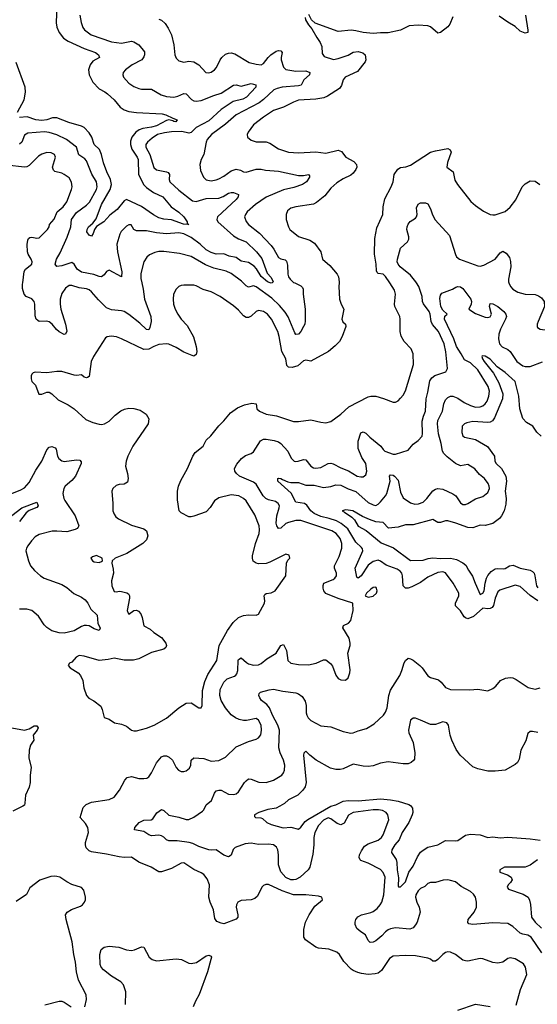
# Model space of a CAD drawing. Header units: inches. Extents: x 1954678 to 2060271, y 904822 to 1016299.
# Tile 206 of 256: x 1963013 to 1967167, y 1004211 to 1012112. Entities that reach past the tile are written whole.
import ezdxf

# ---------------------------------------------------------------- set-up
doc = ezdxf.new("R2010")
doc.units = ezdxf.units.IN
doc.header["$MEASUREMENT"] = 0
doc.layers.add('B9060', color=7, linetype='Continuous')
doc.layers.add('B9061', color=7, linetype='Continuous')

msp = doc.modelspace()

# ---------------------------------------------------------------- linework, layer by layer
at = {"layer": 'B9060', "color": 5}
for points, elevation in [([(1963992.4, 1010000), (1964003.8, 1009950), (1964013.6, 1009870), (1964066.4, 1009730), (1964067.8, 1009690), (1964058.5, 1009641.5), (1964050, 1009623.7), (1964030, 1009626.3), (1963977.9, 1009677.9), (1963890, 1009746.3), (1963850, 1009769.8), (1963830, 1009776.8), (1963750, 1009784.4), (1963710, 1009801), (1963644.7, 1009864.7), (1963590, 1009929.8), (1963570, 1009944.6), (1963550, 1009953), (1963490, 1009959.8), (1963430, 1009979.1), (1963410, 1009978.6), (1963381.2, 1009958.8), (1963350, 1009916.2), (1963337.2, 1009870), (1963337.1, 1009830), (1963344.1, 1009790), (1963379.1, 1009670), (1963390, 1009612), (1963381, 1009590), (1963370, 1009585.1), (1963330, 1009606.3), (1963306.9, 1009626.9), (1963272.4, 1009670), (1963250, 1009686.9), (1963230, 1009692.1), (1963170, 1009691.1), (1963157.6, 1009697.6), (1963145.1, 1009710), (1963136.5, 1009736.5), (1963134.2, 1009830), (1963129.9, 1009849.9), (1963110, 1009872.5), (1963065.1, 1009890), (1963049.8, 1009910), (1963036.4, 1009956.4), (1963035.4, 1009990), (1963036.8, 1010000)], 560), ([(1965577.4, 1010000), (1965575.5, 1009970), (1965581, 1009870), (1965594, 1009830), (1965614, 1009790), (1965598.9, 1009710), (1965607, 1009687), (1965626.8, 1009670), (1965630.5, 1009650), (1965601.6, 1009570), (1965578.4, 1009530), (1965545.8, 1009494.2), (1965490.3, 1009449.7), (1965350, 1009372.7), (1965310, 1009380.9), (1965290, 1009375.4), (1965244.9, 1009335.1), (1965199.2, 1009320.8), (1965170, 1009323.6), (1965157.1, 1009337.1), (1965148.4, 1009390), (1965117, 1009450), (1965095.5, 1009570), (1965083.4, 1009610), (1965034.6, 1009710), (1965000.5, 1009750), (1964970, 1009769.7), (1964930, 1009778.3), (1964910, 1009771.1), (1964870, 1009733.7), (1964850, 1009723), (1964830, 1009723), (1964810, 1009736.3), (1964770, 1009782.4), (1964730, 1009816.9), (1964620.9, 1009890), (1964550, 1009929.6), (1964486.7, 1009946.7), (1964430, 1009976), (1964410, 1009981.2), (1964330, 1009981.2), (1964310, 1009979.3), (1964291.3, 1009970), (1964268, 1009950), (1964248.5, 1009910), (1964244.9, 1009870), (1964248.5, 1009830), (1964260.4, 1009790), (1964281.3, 1009750), (1964308.5, 1009710), (1964358, 1009658), (1964407.1, 1009567.1), (1964430.3, 1009489.7), (1964435.8, 1009450), (1964430, 1009425.2), (1964410, 1009413.2), (1964330, 1009444), (1964270, 1009481), (1964210, 1009508.3), (1964190, 1009510.8), (1964130, 1009505.7), (1964090, 1009491), (1964050, 1009468.7), (1964010, 1009466.4), (1963830, 1009552.6), (1963790, 1009566.3), (1963748.1, 1009571.9), (1963713.7, 1009566.3), (1963701.6, 1009558.4), (1963604.9, 1009410), (1963585.3, 1009370), (1963570.6, 1009250), (1963558, 1009242), (1963550, 1009239), (1963530, 1009244), (1963510, 1009262), (1963470, 1009258), (1963450, 1009260.5), (1963350, 1009289.6), (1963310, 1009289.5), (1963230, 1009279.5), (1963136.9, 1009283.1), (1963121, 1009279), (1963111.1, 1009268.9), (1963106, 1009254), (1963106, 1009230), (1963111.3, 1009210), (1963139.1, 1009179.1), (1963167.1, 1009107.1), (1963190, 1009106.8), (1963230, 1009122.8), (1963250, 1009122.8), (1963270, 1009110.8), (1963322, 1009062), (1963402.3, 1009022.3), (1963450, 1008990.6), (1963544.4, 1008904.4), (1963599, 1008879), (1963650, 1008866.4), (1963670, 1008864.9), (1963694, 1008870), (1963730, 1008890.5), (1963780.1, 1008939.9), (1963825.6, 1008974.4), (1963852.9, 1008987.1), (1963890, 1008995.5), (1963930, 1008992.7), (1963978.7, 1008978.7), (1964027.5, 1008947.5), (1964050.6, 1008910), (1964043, 1008870), (1963920.3, 1008690), (1963881.3, 1008610), (1963866.7, 1008570), (1963862.4, 1008530), (1963878.7, 1008470), (1963883.1, 1008430), (1963877.7, 1008402.3), (1963850, 1008385.1), (1963810, 1008382), (1963786.6, 1008373.4), (1963761, 1008350), (1963751, 1008330), (1963760.7, 1008230), (1963761.6, 1008170), (1963770, 1008144.7), (1963783.4, 1008123.4), (1963805.8, 1008105.8), (1963910, 1008056.3), (1964010, 1008027.3), (1964030.4, 1008010.4), (1964040.4, 1007970), (1964030, 1007939.3), (1964000.7, 1007910), (1963871.8, 1007828.2), (1963778, 1007790), (1963756, 1007770), (1963751.3, 1007750), (1963763.5, 1007703.5), (1963764.9, 1007670), (1963750.7, 1007610), (1963753, 1007570), (1963770, 1007524), (1963790, 1007520.5), (1963810, 1007525.5), (1963830, 1007523), (1963872.3, 1007512.3), (1963884.9, 1007504.9), (1963893.4, 1007490), (1963894.9, 1007470), (1963876.3, 1007370), (1963882.8, 1007350), (1963890, 1007342.8), (1963930, 1007370.8), (1963950, 1007374.8), (1963965.5, 1007365.5), (1963983.8, 1007343.8), (1963996, 1007316), (1964010, 1007246.8), (1964061.1, 1007221.1), (1964090, 1007193.4), (1964150, 1007154), (1964186.8, 1007110), (1964191, 1007090), (1964186.4, 1007073.6), (1964170, 1007061.2), (1964070, 1007034.5), (1963970, 1006983.7), (1963926.2, 1006973.8), (1963850, 1006972.6), (1963770.7, 1006989.3), (1963722.5, 1006977.5), (1963650, 1006969.6), (1963530, 1007005.6), (1963490, 1007009.3), (1963464.7, 1006995.3), (1963430, 1006955.3), (1963411.3, 1006948.7), (1963402, 1006930), (1963418, 1006910), (1963481, 1006870), (1963500.7, 1006850), (1963520.7, 1006810), (1963527.3, 1006750), (1963547.9, 1006687.9), (1963567.5, 1006667.5), (1963607.1, 1006647.1), (1963663.5, 1006603.5), (1963675.9, 1006575.9), (1963690, 1006512), (1963730, 1006498), (1963774, 1006470), (1963830, 1006458.8), (1963870, 1006442.8), (1963910.5, 1006410.5), (1963930, 1006404.9), (1963950, 1006406.4), (1964030, 1006427.1), (1964091.8, 1006450), (1964192.2, 1006507.8), (1964290, 1006590.6), (1964350, 1006626.8), (1964390, 1006631), (1964450, 1006590.8), (1964470, 1006591.3), (1964477, 1006610), (1964478.7, 1006730), (1964498, 1006802), (1964522.3, 1006857.7), (1964594.7, 1006970), (1964614.7, 1007090), (1964679.7, 1007210), (1964725.7, 1007274.3), (1964770, 1007315.8), (1964810, 1007330.3), (1964850, 1007337), (1964910, 1007333.4), (1964930, 1007340.7), (1964977, 1007430), (1964981.6, 1007450), (1964974.5, 1007490), (1964980.1, 1007499.9), (1964991.7, 1007508.3), (1965030, 1007512.7), (1965062.7, 1007530), (1965149.2, 1007650), (1965153.2, 1007750), (1965166, 1007774), (1965182, 1007790), (1965174.6, 1007814.6), (1965150, 1007822), (1965021.4, 1007758.6), (1964991.7, 1007748.3), (1964930, 1007745.7), (1964910, 1007751.2), (1964887.2, 1007767.2), (1964880.4, 1007790), (1964882.4, 1007810), (1964904.6, 1007910), (1964934.8, 1007990), (1964938.3, 1008018.3), (1964935.3, 1008050), (1964899, 1008139), (1964831.1, 1008250), (1964809.8, 1008269.8), (1964770.8, 1008290.8), (1964710, 1008299.1), (1964610, 1008275.1), (1964577.1, 1008250), (1964542, 1008198), (1964510, 1008162.7), (1964410, 1008127), (1964390, 1008122), (1964370, 1008123.7), (1964310, 1008155.1), (1964292.7, 1008170), (1964279.5, 1008259.5), (1964279.8, 1008330), (1964286.9, 1008370), (1964305.4, 1008414.6), (1964359.7, 1008510), (1964402, 1008610), (1964421.5, 1008638.5), (1964484.5, 1008690), (1964510, 1008738), (1964547.2, 1008772.8), (1964610, 1008853), (1964650, 1008892.4), (1964703.6, 1008956.4), (1964762, 1008998), (1964817.7, 1009022.3), (1964875.2, 1009035.2), (1964910, 1009030.8), (1964916.3, 1008990), (1964938.8, 1008970), (1964990, 1008947.9), (1965074, 1008934), (1965210, 1008888.9), (1965250, 1008887.2), (1965350, 1008900.9), (1965430, 1008881.6), (1965470, 1008878), (1965511.3, 1008888.7), (1965590, 1008946), (1965655.6, 1009004.4), (1965810, 1009086.7), (1965830, 1009091.6), (1965871.4, 1009091.4), (1965933, 1009073), (1966010, 1009042.8), (1966030, 1009042.8), (1966050, 1009054.8), (1966070, 1009074.8), (1966090, 1009098.8), (1966110, 1009134), (1966173.4, 1009346.6), (1966169.7, 1009430), (1966154.7, 1009470), (1966097.4, 1009530), (1966073.9, 1009573.9), (1966065.7, 1009610), (1966067.1, 1009710), (1966062.6, 1009730), (1966024.4, 1009810), (1966021.7, 1009830), (1966029.7, 1009910), (1966021.4, 1009941.4), (1965983.6, 1010000)], 580), ([(1966997, 1004203), (1967031.5, 1004330), (1967082.6, 1004450), (1967073, 1004510), (1967055.5, 1004535.5), (1966990, 1004575.8), (1966950, 1004584.7), (1966930, 1004577.6), (1966890, 1004549.6), (1966850, 1004539.6), (1966810, 1004545.6), (1966730, 1004575.6), (1966710, 1004578.7), (1966610, 1004557.6), (1966590, 1004558.4), (1966570, 1004565.1), (1966510, 1004611.5), (1966470, 1004628), (1966450, 1004631.2), (1966430, 1004626), (1966410, 1004611.3), (1966370, 1004569.7), (1966350, 1004556.3), (1966330, 1004556.2), (1966310, 1004573.6), (1966290, 1004580.5), (1966190, 1004599.1), (1966110, 1004603.1), (1966010, 1004597.4), (1965982.2, 1004577.8), (1965917.9, 1004482.1), (1965890, 1004461.4), (1965865.2, 1004454.8), (1965810, 1004450.5), (1965756.7, 1004456.7), (1965725.8, 1004465.8), (1965690, 1004481.4), (1965673.9, 1004493.9), (1965613.9, 1004553.9), (1965578.7, 1004610), (1965558, 1004630), (1965493.9, 1004653.9), (1965410, 1004662.2), (1965390, 1004668.4), (1965307.9, 1004727.9), (1965294.7, 1004750), (1965293.3, 1004810), (1965307.2, 1004870), (1965336.4, 1004930), (1965380.4, 1004999.6), (1965444, 1005050), (1965438, 1005070), (1965410, 1005078), (1965309.7, 1005089.7), (1965210, 1005089.8), (1965120.5, 1005120.5), (1965010, 1005173), (1964987.3, 1005172.7), (1964970, 1005164.5), (1964955.5, 1005150), (1964922, 1005078), (1964901.4, 1005058.6), (1964871.8, 1005048.2), (1964790, 1005044.2), (1964763, 1005030), (1964752.4, 1005010), (1964750.4, 1004990), (1964764.4, 1004930), (1964764.9, 1004910), (1964750, 1004892.7), (1964650, 1004857.6), (1964630, 1004860.7), (1964596, 1004876), (1964578.9, 1004898.9), (1964568.2, 1004970), (1964542.2, 1005030), (1964531.4, 1005070), (1964537.2, 1005170), (1964517.4, 1005217.4), (1964490, 1005251.2), (1964470, 1005265.4), (1964410, 1005292.4), (1964330, 1005345.1), (1964310, 1005343.1), (1964230, 1005300.3), (1964150, 1005274.8), (1964130, 1005274.8), (1964068, 1005310), (1963970, 1005352.2), (1963910, 1005392.2), (1963850, 1005389.7), (1963810, 1005393.3), (1963710, 1005415.4), (1963590, 1005433.6), (1963570, 1005441.6), (1963545.9, 1005465.9), (1963539.7, 1005490), (1963541.3, 1005510), (1963565.1, 1005590), (1963560.5, 1005630), (1963542.2, 1005662.2), (1963499.3, 1005710), (1963522, 1005790), (1963545.9, 1005814.1), (1963590, 1005831.7), (1963730, 1005854.3), (1963770, 1005873.7), (1963812.8, 1005930), (1963856, 1006010), (1963875.3, 1006030), (1963910, 1006038), (1963970, 1006021.7), (1964010, 1006021.7), (1964033.2, 1006026.8), (1964050, 1006037.1), (1964071.8, 1006068.2), (1964112, 1006148), (1964150, 1006198), (1964170, 1006204.4), (1964190, 1006203.8), (1964213.7, 1006193.7), (1964239.1, 1006170), (1964268.2, 1006110), (1964287.3, 1006090), (1964310, 1006079.1), (1964330, 1006079.1), (1964350, 1006084.9), (1964375.4, 1006104.6), (1964385.6, 1006130), (1964389.7, 1006170.3), (1964410, 1006188.4), (1964490, 1006183.6), (1964550, 1006162.3), (1964611.8, 1006168.2), (1964664.7, 1006195.3), (1964750, 1006277.4), (1964850, 1006320.3), (1964910, 1006338), (1964930, 1006350.4), (1964947.7, 1006372.3), (1964954.8, 1006410), (1964949.8, 1006450), (1964930, 1006490.8), (1964910, 1006503.1), (1964832.8, 1006487.2), (1964810, 1006487.5), (1964775.4, 1006495.4), (1964744, 1006510), (1964710, 1006535.1), (1964664.6, 1006590), (1964630, 1006649.7), (1964618.4, 1006690), (1964622.8, 1006737.2), (1964650, 1006797), (1964677.3, 1006822.7), (1964735.7, 1006844.3), (1964748.5, 1006851.5), (1964756.9, 1006863.1), (1964763.2, 1006890), (1964767.1, 1006970), (1964770, 1006977.1), (1964790, 1006992.2), (1964832.6, 1006952.6), (1964850, 1006942.2), (1964890, 1006932.1), (1964930, 1006935.6), (1964950, 1006945.3), (1964997.6, 1006982.4), (1965070, 1007029.1), (1965110, 1007090.5), (1965130, 1007099.1), (1965153.5, 1007050), (1965164.7, 1006970), (1965188.6, 1006948.6), (1965250, 1006937.6), (1965330, 1006934.3), (1965391.7, 1006948.3), (1965450, 1006974.8), (1965470, 1006976), (1965506.9, 1006946.9), (1965523.7, 1006923.7), (1965550, 1006851.3), (1965570, 1006826), (1965590, 1006816), (1965628.9, 1006811.1), (1965650, 1006832), (1965662.7, 1006870), (1965664.5, 1006895.5), (1965646.6, 1007030), (1965664.4, 1007090), (1965665.7, 1007110), (1965658.3, 1007150), (1965607.4, 1007232.6), (1965611.8, 1007250), (1965652, 1007270), (1965669.6, 1007290), (1965689.3, 1007370), (1965688, 1007430), (1965570, 1007468.3), (1965470, 1007507.6), (1965454.8, 1007530), (1965449.1, 1007550.9), (1965448.4, 1007571.6), (1965454.7, 1007590), (1965530, 1007619.7), (1965543.5, 1007630), (1965556.4, 1007650), (1965556.4, 1007670), (1965539.8, 1007710), (1965540.6, 1007730), (1965576.6, 1007803.4), (1965598.3, 1007870), (1965598.5, 1007910), (1965585, 1007950), (1965552.2, 1007990), (1965517.7, 1008010), (1965270, 1008094.5), (1965230, 1008092.7), (1965170, 1008078.5), (1965150, 1008068.3), (1965110, 1008030.9), (1965090, 1008028), (1965076.5, 1008050), (1965071.4, 1008071.4), (1965077.9, 1008130), (1965095.7, 1008195.7), (1965096.8, 1008210), (1965088.4, 1008230), (1965065.3, 1008245.3), (1965010, 1008259.6), (1964987.2, 1008270), (1964966.4, 1008290), (1964910, 1008385.5), (1964890, 1008399.9), (1964776.4, 1008450), (1964752.4, 1008470), (1964738.3, 1008490), (1964736.9, 1008510), (1964754.5, 1008545.5), (1964791.8, 1008590), (1964825.7, 1008614.3), (1964870, 1008630.4), (1964890, 1008643.1), (1964946.3, 1008733.7), (1964970, 1008746.3), (1964990, 1008745.8), (1965056.2, 1008736.2), (1965090, 1008723.7), (1965108.2, 1008710), (1965164.9, 1008650), (1965192.7, 1008592.7), (1965216, 1008570), (1965230, 1008566.5), (1965248.7, 1008570), (1965290, 1008584), (1965310, 1008581.1), (1965350, 1008528.8), (1965370, 1008515.3), (1965390, 1008512.3), (1965430, 1008518.8), (1965490, 1008550.2), (1965510, 1008553), (1965530, 1008547.6), (1965590, 1008514.7), (1965651.4, 1008491.4), (1965721.6, 1008450), (1965750, 1008443.2), (1965770, 1008444.9), (1965790, 1008460.5), (1965798.5, 1008490), (1965792, 1008552), (1965758.1, 1008598.1), (1965728.6, 1008670), (1965728.8, 1008730), (1965750, 1008797.4), (1965770, 1008804.9), (1965790, 1008795), (1965822.5, 1008762.5), (1965912.4, 1008690), (1965930, 1008662.4), (1965943.8, 1008650), (1966010, 1008624.9), (1966030, 1008624.9), (1966130, 1008657.1), (1966170, 1008705.5), (1966210, 1008736.4), (1966242.4, 1008770), (1966247.2, 1008792.8), (1966244.5, 1008890), (1966253, 1008930), (1966270, 1008971), (1966275, 1009070), (1966290, 1009124), (1966305.6, 1009214.4), (1966320.8, 1009239.2), (1966344.3, 1009255.7), (1966433.5, 1009286.5), (1966445.7, 1009314.3), (1966431.9, 1009448.1), (1966418.8, 1009510), (1966374, 1009610), (1966327, 1009667), (1966314.4, 1009690), (1966307.9, 1009750), (1966298.8, 1009770), (1966253.4, 1009833.4), (1966247.2, 1009850), (1966242.9, 1009890), (1966217.3, 1009970), (1966198.9, 1010000)], 560), ([(1965220, 1010000), (1965270, 1009977.1), (1965283.7, 1009963.7), (1965289.3, 1009950), (1965287.3, 1009910), (1965303.1, 1009790), (1965304.2, 1009695.8), (1965300.3, 1009670), (1965291.3, 1009650), (1965270, 1009611.2), (1965250, 1009587.6), (1965230, 1009587.2), (1965220.5, 1009600.5), (1965168.1, 1009728.1), (1965144.2, 1009764.2), (1965098.4, 1009818.4), (1965036.7, 1009876.7), (1964910, 1009969.1), (1964890, 1009975.8), (1964850, 1009965.3), (1964830, 1009976.5), (1964807.2, 1010000)], 560), ([(1965039.9, 1010000), (1965030, 1009997.4), (1965024.1, 1010000)], 540), ([(1967170.8, 1007450), (1967110.6, 1007490.6), (1967030, 1007563.5), (1966990, 1007575.4), (1966865.3, 1007534.7), (1966850, 1007520.7), (1966829.4, 1007470), (1966815.1, 1007410), (1966804.2, 1007395.8), (1966790, 1007387.5), (1966770, 1007385), (1966730, 1007388.7), (1966656.4, 1007323.6), (1966610, 1007304.4), (1966590, 1007311.9), (1966580.7, 1007320.7), (1966550, 1007368.3), (1966509.8, 1007409.8), (1966511.8, 1007430), (1966537.3, 1007490), (1966537.1, 1007510), (1966491.6, 1007590), (1966430, 1007674.5), (1966410, 1007681.4), (1966370, 1007675.3), (1966290, 1007637.5), (1966230, 1007596), (1966159.5, 1007560.5), (1966130, 1007549.8), (1966110, 1007549.8), (1966089.9, 1007569.9), (1966086.6, 1007650), (1966079.6, 1007670), (1966066.6, 1007686.6), (1966041.8, 1007701.8), (1965955.5, 1007735.5), (1965910, 1007766.6), (1965890, 1007774.2), (1965850, 1007763.8), (1965810, 1007735.9), (1965754.1, 1007650), (1965730, 1007631.3), (1965717.5, 1007637.5), (1965706.5, 1007710), (1965760.2, 1007830), (1965767.3, 1007850), (1965765.5, 1007865.5), (1965757.5, 1007877.5), (1965710, 1007919.3), (1965646.7, 1008026.7), (1965592.8, 1008070), (1965556.2, 1008090), (1965496.9, 1008110), (1965430, 1008124.3), (1965375.9, 1008150), (1965349.4, 1008170), (1965316.2, 1008216.2), (1965298.3, 1008230), (1965230, 1008241), (1965192.7, 1008312.7), (1965086, 1008410), (1965083.7, 1008430), (1965090, 1008433.4), (1965110, 1008430.2), (1965121.4, 1008421.4), (1965164.3, 1008404.3), (1965190, 1008399.1), (1965250, 1008397.6), (1965310, 1008377.6), (1965376, 1008376), (1965450, 1008357.1), (1965510, 1008365.3), (1965550, 1008380.7), (1965590, 1008377.6), (1965650, 1008348.5), (1965710, 1008326.4), (1965810, 1008238.5), (1965850, 1008218.9), (1965870, 1008215), (1965890, 1008223.2), (1965910, 1008244.3), (1965948.5, 1008290), (1965959, 1008310), (1965985.2, 1008410), (1965979.7, 1008450), (1965990, 1008459.5), (1966010, 1008457.2), (1966022, 1008450), (1966050, 1008417.4), (1966070, 1008321.6), (1966090, 1008275.8), (1966150, 1008235.8), (1966185, 1008225), (1966213.5, 1008226.5), (1966250, 1008241.2), (1966281, 1008270), (1966330, 1008330.3), (1966350, 1008344.2), (1966370, 1008350.3), (1966410, 1008345.3), (1966490, 1008308.7), (1966512.2, 1008290), (1966550, 1008234), (1966570, 1008223), (1966590, 1008223), (1966610, 1008230.4), (1966670, 1008268.5), (1966730, 1008287), (1966770, 1008319.3), (1966783.1, 1008350), (1966781, 1008370), (1966772.2, 1008390), (1966743.9, 1008430), (1966703.1, 1008463.1), (1966666.9, 1008506.9), (1966610, 1008542.2), (1966550, 1008533.3), (1966510, 1008551.8), (1966443.4, 1008603.4), (1966417.3, 1008630), (1966406.6, 1008650), (1966396.3, 1008710), (1966375.2, 1008790), (1966365.6, 1008870), (1966370, 1008896.5), (1966406.4, 1008970), (1966415.8, 1009030), (1966430, 1009062.6), (1966450, 1009081.7), (1966470, 1009090.3), (1966490, 1009091.3), (1966530, 1009075.2), (1966580.6, 1009040.6), (1966630, 1009015), (1966670, 1009003.5), (1966710, 1009005.7), (1966730, 1009013.8), (1966750, 1009029.2), (1966763.7, 1009050), (1966779.2, 1009090), (1966784.9, 1009130), (1966774.2, 1009170), (1966690, 1009302.7), (1966630, 1009358.2), (1966582, 1009382), (1966557.5, 1009430), (1966518.7, 1009490), (1966497.1, 1009550), (1966421.6, 1009710), (1966425.6, 1009734.4), (1966443.6, 1009750), (1966410, 1009781.5), (1966393.4, 1009810), (1966384.9, 1009875.1), (1966390, 1009902.8), (1966402, 1009918), (1966488, 1009950), (1966514, 1009966), (1966530, 1009970.8), (1966550, 1009968.5), (1966570, 1009954), (1966634, 1009870), (1966638.9, 1009850), (1966636.1, 1009830), (1966618.4, 1009790), (1966670, 1009754.4), (1966750, 1009724.1), (1966770, 1009721.6), (1966790, 1009729.1), (1966798.4, 1009750), (1966784.5, 1009810), (1966790, 1009834), (1966810, 1009831.3), (1966850, 1009811.1), (1966897.8, 1009770), (1966914.6, 1009750), (1966919, 1009730), (1966913, 1009710), (1966871.4, 1009630), (1966858.5, 1009590), (1966856.6, 1009550), (1966865, 1009510), (1966885.8, 1009485.8), (1966930, 1009466), (1966950.1, 1009450.1), (1967004, 1009370), (1967050, 1009334.2), (1967070, 1009328), (1967110, 1009329.4), (1967210, 1009366.9)], 540), ([(1966940.1, 1010000), (1966951.7, 1009971.7), (1966970.6, 1009950), (1967010, 1009925.3), (1967070, 1009909), (1967150, 1009907.2), (1967177.5, 1009897.5), (1967200.3, 1009880.3), (1967221.6, 1009850), (1967226.4, 1009810), (1967173, 1009690), (1967166, 1009670), (1967165.5, 1009650), (1967170, 1009641), (1967190, 1009627.7), (1967250, 1009621.6), (1967290, 1009633.4), (1967306.6, 1009650), (1967396.3, 1009843.7), (1967410, 1009860.7), (1967450, 1009874.9), (1967470, 1009894.8), (1967515.7, 1010000)], 560), ([(1967199, 1008770), (1967163.2, 1008803.2), (1967130.6, 1008850.6), (1967080, 1008880), (1967050.7, 1008910.7), (1967027.5, 1008990), (1967018.3, 1009090), (1966990.1, 1009210.1), (1966910, 1009281.5), (1966846.1, 1009326.1), (1966790, 1009389.1), (1966750, 1009411.1), (1966724.7, 1009415.3), (1966722, 1009410), (1966727.6, 1009390), (1966739.8, 1009370), (1966815.2, 1009275.2), (1966859.3, 1009199.3), (1966890.3, 1009110.3), (1966886.7, 1009070), (1966823.3, 1008916.7), (1966806.9, 1008893.1), (1966790, 1008883.6), (1966770, 1008880.9), (1966650, 1008888.9), (1966602, 1008878), (1966584.2, 1008870), (1966564.7, 1008850), (1966560.6, 1008800.6), (1966570, 1008772.3), (1966583.3, 1008763.3), (1966670, 1008743.5), (1966768, 1008688), (1966823.5, 1008610), (1966827.6, 1008570), (1966836.3, 1008550), (1966881.2, 1008510), (1966914.6, 1008450), (1966920.2, 1008410), (1966910.5, 1008330), (1966916.8, 1008270), (1966914.7, 1008225.3), (1966900.8, 1008170), (1966879.3, 1008130), (1966863.1, 1008110), (1966810, 1008068.1), (1966750, 1008054.4), (1966710, 1008055.1), (1966650, 1008034.1), (1966610, 1008036.1), (1966512.2, 1008072.2), (1966450, 1008089.4), (1966430, 1008091.9), (1966390, 1008076.8), (1966370, 1008077.7), (1966330, 1008100.7), (1966170, 1008059), (1966110, 1008059.8), (1966050, 1008041.1), (1965972.2, 1008032.2), (1965930, 1008077.4), (1965870, 1008083.9), (1965820.2, 1008100.2), (1965764.3, 1008124.3), (1965687.3, 1008170), (1965630, 1008180.3), (1965601.2, 1008170), (1965621.1, 1008161.1), (1965679.3, 1008119.3), (1965699.2, 1008099.2), (1965730, 1008049.2), (1965794, 1008014), (1965914, 1007914), (1966012.9, 1007872.9), (1966150, 1007773.5), (1966250, 1007775.1), (1966290.8, 1007789.2), (1966330, 1007795), (1966390, 1007789.4), (1966470, 1007791), (1966519.6, 1007779.6), (1966570, 1007754.5), (1966593.7, 1007733.7), (1966614.5, 1007694.5), (1966647.9, 1007647.9), (1966668.6, 1007590), (1966710, 1007500.5), (1966730, 1007508.9), (1966742, 1007530), (1966747.9, 1007590), (1966759, 1007630), (1966770, 1007652.8), (1966796, 1007684), (1966830, 1007704.3), (1966850, 1007708.8), (1966894.9, 1007705.1), (1966910, 1007708.3), (1966943.2, 1007730), (1966974.2, 1007734.2), (1967030, 1007711.8), (1967110, 1007695), (1967130, 1007683.7), (1967141.7, 1007670), (1967148.6, 1007650), (1967160.7, 1007570), (1967171.7, 1007551.7)], 520), ([(1962910, 1008294), (1963021.1, 1008338.9), (1963050, 1008354.9), (1963090, 1008397), (1963142.2, 1008497.8), (1963189.8, 1008570), (1963230, 1008661.3), (1963250, 1008681.7), (1963270, 1008686), (1963296.4, 1008676.4), (1963304.5, 1008664.5), (1963316.5, 1008610), (1963325.7, 1008590), (1963350, 1008572), (1963370, 1008567.2), (1963470, 1008581.1), (1963496.7, 1008576.7), (1963505.2, 1008565.2), (1963504.9, 1008550), (1963460.2, 1008450), (1963430, 1008415.1), (1963377.3, 1008370), (1963366.2, 1008350), (1963360.2, 1008310), (1963367.1, 1008270), (1963375.1, 1008255.1), (1963458.6, 1008130), (1963486.7, 1008050), (1963480.9, 1008039.1), (1963474.9, 1008030), (1963457.6, 1008022.4), (1963390, 1008003), (1963310, 1008009.1), (1963272.6, 1008007.4), (1963170, 1007981.7), (1963138.2, 1007961.8), (1963107, 1007930), (1963077.6, 1007890), (1963066.7, 1007870), (1963063.1, 1007850), (1963082.6, 1007770), (1963100.3, 1007730), (1963132.3, 1007692.3), (1963179.3, 1007650), (1963209.4, 1007629.4), (1963350, 1007580.2), (1963390, 1007556.5), (1963448.6, 1007508.6), (1963510, 1007477.4), (1963537.1, 1007457.1), (1963558.7, 1007430), (1963582.8, 1007382.8), (1963633.5, 1007333.5), (1963640.3, 1007270), (1963657.4, 1007230), (1963651, 1007210), (1963610, 1007223.1), (1963570, 1007246.9), (1963550, 1007251.1), (1963530, 1007249.7), (1963510, 1007242), (1963450, 1007207.2), (1963370, 1007189.7), (1963330, 1007192.6), (1963270, 1007208.5), (1963230, 1007234.3), (1963210, 1007256.3), (1963164.6, 1007324.6), (1963110, 1007371.3), (1963070, 1007382.1), (1963010, 1007381.5)], 560), ([(1962950, 1008132.9), (1963030, 1008195.1), (1963150, 1008240.7), (1963160.3, 1008210), (1963150, 1008196.9), (1963090, 1008173.1), (1963065.7, 1008154.3), (1963010, 1008086.2)], 540), ([(1967203.4, 1004623.4), (1967116.8, 1004750), (1967090, 1004766.5), (1967050, 1004772.5), (1967030, 1004781.8), (1966970, 1004834.3), (1966930, 1004858.9), (1966810, 1004864.7), (1966650, 1004851.1), (1966617.6, 1004857.6), (1966608.4, 1004868.4), (1966611.2, 1004890), (1966659.4, 1004950), (1966679.1, 1004990), (1966679.8, 1005030), (1966670.6, 1005070.6), (1966654.6, 1005094.6), (1966630, 1005116.9), (1966555.6, 1005155.6), (1966510, 1005193), (1966470, 1005205.6), (1966449.6, 1005209.6), (1966412.1, 1005207.9), (1966350, 1005187), (1966310, 1005189.2), (1966290, 1005181.2), (1966264.6, 1005155.4), (1966230, 1005139.7), (1966210, 1005122.4), (1966191.7, 1005090), (1966190.3, 1005070), (1966200.3, 1005030), (1966219.3, 1004990), (1966226, 1004950), (1966202, 1004870), (1966190, 1004847.6), (1966170, 1004824.7), (1966145.1, 1004814.9), (1966030, 1004823.1), (1965990, 1004816.5), (1965970.9, 1004809.1), (1965950, 1004793.5), (1965919.2, 1004760.8), (1965870, 1004721.1), (1965850, 1004708.3), (1965826.2, 1004706.2), (1965810, 1004722.7), (1965788.2, 1004768.2), (1965750, 1004791.8), (1965719.7, 1004819.7), (1965706, 1004850), (1965706.3, 1004870), (1965711.2, 1004890), (1965726.9, 1004913.1), (1965756.2, 1004930), (1965830, 1004946.9), (1965850, 1004956.1), (1965880.7, 1004979.3), (1965907.3, 1005010), (1965918.4, 1005030), (1965934.9, 1005090), (1965946.5, 1005230), (1965930, 1005268), (1965910, 1005292.9), (1965810, 1005342.2), (1965750, 1005365.8), (1965744.4, 1005370), (1965737.3, 1005390), (1965740.6, 1005410), (1965756.5, 1005443.5), (1965781.4, 1005478.6), (1965810, 1005497.3), (1965890, 1005527.8), (1965916.1, 1005550), (1965930.8, 1005570), (1965975.6, 1005690), (1965966.9, 1005730), (1965954, 1005750), (1965926.1, 1005766.1), (1965891.6, 1005771.6), (1965850.5, 1005770.5), (1965690, 1005749.9), (1965652.7, 1005727.3), (1965616, 1005664), (1965590, 1005651.2), (1965561.5, 1005661.5), (1965510, 1005700.2), (1965490, 1005707), (1965450, 1005688.5), (1965410, 1005645.5), (1965381.9, 1005590), (1965373.7, 1005550), (1965374, 1005490), (1965365.7, 1005414.3), (1965342.8, 1005310), (1965328.9, 1005290), (1965263.6, 1005230), (1965230, 1005211.6), (1965210, 1005208.6), (1965189.6, 1005210), (1965150, 1005229.1), (1965110, 1005274.3), (1965089.8, 1005330), (1965089, 1005410), (1965083.7, 1005450), (1965072.8, 1005472.8), (1965049.6, 1005490), (1965010, 1005496.6), (1964930, 1005493.6), (1964870, 1005503.4), (1964821.4, 1005498.6), (1964743, 1005470), (1964727.5, 1005452.5), (1964710, 1005406.6), (1964690, 1005394), (1964650, 1005406.6), (1964590, 1005449.6), (1964550, 1005446.6), (1964530, 1005449.7), (1964450, 1005476), (1964401.6, 1005501.6), (1964373.2, 1005510), (1964276.1, 1005523.9), (1964210, 1005522.6), (1964191, 1005531), (1964170, 1005553.3), (1964150, 1005563.5), (1964130, 1005566.9), (1964070, 1005563.1), (1964049.8, 1005569.8), (1964010, 1005598), (1963934, 1005610), (1963937, 1005630), (1963971.8, 1005670), (1964010, 1005688.9), (1964068.4, 1005691.6), (1964081.4, 1005698.6), (1964113.3, 1005746.7), (1964150, 1005773.7), (1964170, 1005766.4), (1964210, 1005729.1), (1964290, 1005713.6), (1964350, 1005693.4), (1964370, 1005694), (1964410, 1005711.3), (1964480.2, 1005759.8), (1964489.8, 1005770.2), (1964509.1, 1005810.9), (1964553, 1005847), (1964576, 1005904), (1964590, 1005923.1), (1964610, 1005930.3), (1964630, 1005928.8), (1964690, 1005898), (1964730, 1005893.4), (1964750, 1005901.1), (1964770, 1005917), (1964817.7, 1005990), (1964830, 1006005.3), (1964850, 1006019.5), (1964870, 1006018.7), (1964932.8, 1005992.8), (1964990, 1005990.2), (1965050, 1006008.6), (1965117.6, 1006050), (1965131.1, 1006068.9), (1965138.5, 1006090), (1965140.2, 1006130), (1965131.3, 1006170), (1965103.2, 1006230), (1965093.9, 1006270), (1965099, 1006410), (1965083.9, 1006450), (1965041.5, 1006530), (1965017.8, 1006590), (1964996.6, 1006616.6), (1964954.7, 1006650), (1964939.1, 1006670), (1964933, 1006690), (1964934, 1006706), (1964944.6, 1006715.4), (1965014.9, 1006734.9), (1965050, 1006739.5), (1965124.3, 1006724.3), (1965230, 1006710.3), (1965250, 1006701.7), (1965280.6, 1006680.6), (1965304.1, 1006644.1), (1965312.6, 1006610), (1965311.5, 1006550), (1965316.3, 1006530), (1965328.4, 1006508.4), (1965348.8, 1006488.8), (1965430, 1006444.7), (1965510, 1006438.3), (1965610, 1006400.5), (1965670, 1006386.4), (1965690, 1006388.5), (1965730, 1006404.9), (1965797, 1006423), (1965859, 1006461), (1965932.6, 1006530), (1965950, 1006554.9), (1965962.9, 1006590), (1965976.8, 1006690), (1965989.1, 1006730.9), (1966063.7, 1006850), (1966080.9, 1006890), (1966098, 1006950), (1966110, 1006971), (1966130, 1006987.7), (1966150, 1006983.1), (1966170, 1006971.8), (1966223.2, 1006930), (1966243.2, 1006910), (1966290, 1006846.5), (1966310, 1006832.9), (1966373.8, 1006813.8), (1966395.1, 1006795.1), (1966430, 1006752.7), (1966470, 1006736), (1966626.5, 1006733.5), (1966690, 1006739.3), (1966770, 1006727.3), (1966810, 1006744), (1966834.9, 1006765.1), (1966871.9, 1006808.1), (1966911.7, 1006828.3), (1966950, 1006834.4), (1966970.3, 1006830.3), (1966996.7, 1006816.7), (1967094.4, 1006754.4), (1967150, 1006741), (1967190, 1006750.7)], 540), ([(1967171.1, 1006391.1), (1967130, 1006400.3), (1967110, 1006399.5), (1967090, 1006382.8), (1967074.3, 1006325.7), (1967036, 1006250), (1967020.8, 1006179.2), (1967007.3, 1006150), (1966990, 1006135.8), (1966910, 1006090.3), (1966830, 1006080.8), (1966770, 1006081.8), (1966690, 1006099.2), (1966650, 1006117.6), (1966549.1, 1006210), (1966516.1, 1006256.1), (1966480.7, 1006330), (1966468.1, 1006370), (1966455.3, 1006450), (1966440.7, 1006470), (1966410, 1006478), (1966350, 1006457.4), (1966310, 1006456), (1966230, 1006492.2), (1966190, 1006506), (1966170, 1006508), (1966148.7, 1006491.3), (1966133.3, 1006410), (1966136.4, 1006390), (1966171, 1006311), (1966185.5, 1006230), (1966180.8, 1006179.2), (1966174, 1006166), (1966154, 1006150), (1966130, 1006141.2), (1966090, 1006140.2), (1965970, 1006156.2), (1965910, 1006145.8), (1965850, 1006125.4), (1965810, 1006119.8), (1965770, 1006121.4), (1965690, 1006137.3), (1965610, 1006100.7), (1965585.4, 1006094.6), (1965550, 1006094), (1965506.7, 1006106.7), (1965391.2, 1006171.2), (1965340.5, 1006210), (1965310, 1006241), (1965293.2, 1006226.8), (1965289.6, 1006210), (1965311.1, 1005990), (1965303.5, 1005956.5), (1965286, 1005930), (1965245.1, 1005890), (1965170, 1005852.2), (1965137.1, 1005822.9), (1965099.9, 1005800.1), (1965070, 1005785.7), (1965004.6, 1005775.4), (1964933.2, 1005750), (1964897.2, 1005730), (1964898, 1005718), (1964906, 1005710), (1964947.7, 1005707.7), (1964962, 1005702), (1964997.2, 1005670), (1965030, 1005654.5), (1965128.2, 1005628.2), (1965190, 1005632.6), (1965250, 1005615.1), (1965270, 1005631.3), (1965302.9, 1005677.1), (1965325.2, 1005694.8), (1965510, 1005800.6), (1965550, 1005811.4), (1965610, 1005841.2), (1965650, 1005845.1), (1965730, 1005843.8), (1965910, 1005859.1), (1965990, 1005852.6), (1966050, 1005842), (1966135.1, 1005815.1), (1966150, 1005805.3), (1966164.4, 1005784.4), (1966169.2, 1005750), (1966163.4, 1005730), (1966137.5, 1005670), (1966083.4, 1005590), (1966059.1, 1005530), (1966024.6, 1005490), (1965999.3, 1005450), (1965997.7, 1005430), (1966033.4, 1005373.4), (1966039.6, 1005350), (1966043.1, 1005290), (1966053.1, 1005226.9), (1966050, 1005159), (1966054.5, 1005154.5), (1966070, 1005153), (1966110, 1005193.7), (1966136.6, 1005270), (1966170, 1005320.3), (1966205.5, 1005394.5), (1966230, 1005430.6), (1966250, 1005448.4), (1966290, 1005471.9), (1966370.2, 1005489.8), (1966430, 1005524.7), (1966510, 1005521.5), (1966530, 1005526.4), (1966590, 1005569), (1966630, 1005574.9), (1966710, 1005569.9), (1966770, 1005549.3), (1966810, 1005554.1), (1966870, 1005547.8), (1966930, 1005552), (1967110, 1005538.4), (1967189, 1005529)], 520), ([(1962950, 1006428.7), (1963050, 1006411.1), (1963090, 1006421.8), (1963130, 1006446.7), (1963150, 1006445.3), (1963160.8, 1006430), (1963153.4, 1006410), (1963120.9, 1006370), (1963127.3, 1006330), (1963100.5, 1006290), (1963088, 1006250), (1963086, 1006190), (1963105.3, 1006110), (1963097.6, 1006050), (1963098, 1005990), (1963087.8, 1005952.2), (1963059.3, 1005890), (1963055.3, 1005824.7), (1963050.4, 1005810), (1963039, 1005801), (1962958, 1005762)], 560), ([(1967170, 1005370.3), (1967110, 1005328.6), (1967070, 1005312.4), (1966904.5, 1005310), (1966867.6, 1005290), (1966866, 1005270), (1966927.6, 1005250), (1966956.8, 1005230), (1966966, 1005210), (1966952.2, 1005187.8), (1966933, 1005170), (1966924.2, 1005150), (1966936, 1005136), (1967055.2, 1005095.2), (1967094.2, 1005070), (1967105.6, 1005045.6), (1967113, 1005013), (1967121.6, 1004910), (1967149.8, 1004870), (1967201.6, 1004821.6)], 520), ([(1963535.1, 1004190), (1963549.4, 1004250), (1963546.3, 1004286.3), (1963483.7, 1004403.7), (1963468.8, 1004470), (1963461.5, 1004550), (1963447.4, 1004610), (1963433.3, 1004713.3), (1963386.6, 1004890), (1963381.2, 1004930), (1963394, 1004950), (1963428.5, 1004971.5), (1963501.2, 1004998.8), (1963517.2, 1005010), (1963532.7, 1005030), (1963541.2, 1005050), (1963541.2, 1005070), (1963526.8, 1005126.8), (1963510, 1005149), (1963430, 1005172.7), (1963390, 1005192.7), (1963334, 1005230), (1963310, 1005236.2), (1963290, 1005239.5), (1963263.4, 1005236.6), (1963173.2, 1005206.8), (1963094, 1005146), (1963067.5, 1005092.5), (1962984.9, 1005035.1)], 580), ([(1963863.1, 1004210), (1963864.4, 1004310), (1963846.3, 1004366.3), (1963825.2, 1004390), (1963750, 1004437), (1963686.5, 1004486.5), (1963667.6, 1004507.6), (1963658, 1004530), (1963654.7, 1004610), (1963666.9, 1004650), (1963690, 1004670.3), (1963730, 1004678.3), (1963808.1, 1004668.1), (1963870, 1004647.9), (1963910, 1004641.5), (1963932.9, 1004647.1), (1963990, 1004672.4), (1964010, 1004670.5), (1964051.6, 1004590), (1964077.1, 1004570), (1964110, 1004560.2), (1964270, 1004575.4), (1964310.7, 1004570), (1964370, 1004542), (1964390, 1004537.4), (1964432.5, 1004547.5), (1964510, 1004598.4), (1964530, 1004604.9), (1964550, 1004598), (1964552.7, 1004590), (1964548.2, 1004570), (1964518.9, 1004470), (1964453.8, 1004290), (1964423.2, 1004236.8), (1964404.5, 1004190)], 560), ([(1963213.3, 1004206.7), (1963330, 1004234.8), (1963350, 1004234.8), (1963370, 1004226.8), (1963424.7, 1004190)], 580), ([(1966530, 1004163), (1966670, 1004213), (1966790, 1004193)], 560)]:
    msp.add_lwpolyline(points, dxfattribs=dict(at, elevation=elevation))
for points, elevation in [([(1963630, 1007812.7), (1963596.9, 1007803.1), (1963584.7, 1007790), (1963598, 1007770), (1963610, 1007761), (1963650, 1007756), (1963670, 1007764.7), (1963678, 1007770), (1963675.3, 1007790)], 580), ([(1965870, 1007557.2), (1965850, 1007555.1), (1965830, 1007542.7), (1965796, 1007510), (1965784.7, 1007490), (1965810, 1007478.8), (1965850, 1007484.9), (1965877.2, 1007510), (1965881.2, 1007530), (1965877.2, 1007550)], 560)]:
    msp.add_lwpolyline(points, close=True, dxfattribs=dict(at, elevation=elevation))
at = {"layer": 'B9061', "color": 5}
for points, elevation in [([(1963309.6, 1012229.6), (1963306, 1012086), (1963312, 1012052), (1963330.2, 1012010), (1963365.4, 1011965.4), (1963401, 1011941), (1963530, 1011880.1), (1963621.7, 1011850), (1963646.3, 1011830), (1963652.2, 1011810), (1963600.2, 1011779.8), (1963579.5, 1011750), (1963566.2, 1011710), (1963569.2, 1011669.2), (1963600.5, 1011610), (1963650, 1011556.6), (1963694.8, 1011534.8), (1963718.1, 1011518.1), (1963770.2, 1011470), (1963819.1, 1011410), (1963850, 1011387.9), (1963890, 1011375.8), (1963950, 1011367.5), (1964157.1, 1011357.1), (1964185.5, 1011350), (1964241.7, 1011321.7), (1964277.3, 1011310), (1964266, 1011294), (1964250, 1011295.1), (1964242, 1011302), (1964209.8, 1011309.8), (1964190, 1011304.3), (1964110, 1011261.7), (1964070, 1011248.9), (1964001.9, 1011238.1), (1963972.7, 1011227.3), (1963943.8, 1011210), (1963912.1, 1011170), (1963901.6, 1011138.4), (1963901.2, 1011110), (1963913, 1011073), (1963956.8, 1011010), (1963964.1, 1010990), (1963966.8, 1010870), (1964010, 1010787.3), (1964030, 1010766.2), (1964086.5, 1010726.5), (1964160.9, 1010690), (1964228.9, 1010610), (1964290, 1010567.7), (1964329.3, 1010530), (1964357.3, 1010490), (1964356, 1010476), (1964371, 1010470), (1964327.8, 1010472.2), (1964230, 1010506.6), (1964169.2, 1010510.8), (1964130, 1010521.3), (1964085.9, 1010545.9), (1963990, 1010613.4), (1963870, 1010669.6), (1963850, 1010659.6), (1963795.8, 1010590), (1963736.1, 1010543.9), (1963687, 1010490), (1963628.2, 1010451.8), (1963613.4, 1010430), (1963602.7, 1010397.3), (1963590, 1010375.1), (1963570, 1010382.9), (1963551.5, 1010410), (1963554.3, 1010430), (1963565.3, 1010450), (1963599.9, 1010480.1), (1963626.5, 1010513.5), (1963669.9, 1010630), (1963738.3, 1010750), (1963748.6, 1010790), (1963742.5, 1010830), (1963712.2, 1010892.2), (1963684.5, 1010964.5), (1963669, 1011030), (1963654, 1011070), (1963610.9, 1011110.9), (1963591.3, 1011170), (1963570, 1011203.7), (1963530, 1011248.1), (1963510, 1011259), (1963407.1, 1011287.1), (1963310, 1011325.8), (1963275.3, 1011324.7), (1963230, 1011307.7), (1963190, 1011303.6), (1963141.6, 1011310), (1963072.8, 1011332.8), (1963010, 1011326.6)], 520), ([(1963496, 1012150), (1963505.8, 1012090), (1963519.6, 1012050), (1963531.6, 1012031.6), (1963586.7, 1011990), (1963750, 1011934.2), (1963830, 1011923.2), (1963910, 1011940.2), (1963930, 1011935), (1963968.8, 1011910), (1964013.2, 1011853.2), (1964014.3, 1011830), (1964010, 1011815.1), (1963992.6, 1011790), (1963914.9, 1011750), (1963861.6, 1011710), (1963843.1, 1011690), (1963840.3, 1011670), (1963847, 1011650), (1963890, 1011602), (1963930, 1011576.5), (1963970, 1011559.5), (1963990, 1011554.9), (1964070, 1011554), (1964148.7, 1011508.7), (1964190, 1011496.5), (1964250, 1011491.8), (1964281, 1011499), (1964330, 1011521.3), (1964350, 1011518.3), (1964391.4, 1011471.4), (1964410, 1011461.4), (1964430, 1011458), (1964470, 1011463.5), (1964570, 1011505.1), (1964630, 1011523.7), (1964730, 1011587), (1964750, 1011588.8), (1964790, 1011578.4), (1964870, 1011600.1), (1964908.9, 1011590), (1964909.2, 1011570), (1964834, 1011490), (1964804.4, 1011475.6), (1964724.9, 1011455.1), (1964629, 1011391), (1964530, 1011300.4), (1964430, 1011248.5), (1964390, 1011206.5), (1964370, 1011202.2), (1964314.5, 1011214.5), (1964230, 1011213.3), (1964175, 1011205), (1964118.7, 1011190), (1964077.2, 1011162.8), (1964039.2, 1011130), (1964025.6, 1011110), (1964025.4, 1011090), (1964056.4, 1011030), (1964090, 1010925.7), (1964110, 1010907.3), (1964190, 1010892.6), (1964205.5, 1010885.5), (1964215.8, 1010870), (1964212.3, 1010830), (1964219.1, 1010810), (1964290, 1010744.6), (1964399.7, 1010659.7), (1964430, 1010653.5), (1964510, 1010677), (1964610, 1010680.9), (1964646.8, 1010693.2), (1964690, 1010720.2), (1964710, 1010726.7), (1964730, 1010726), (1964770.3, 1010710.3), (1964767, 1010690), (1964750.3, 1010670), (1964600.2, 1010530), (1964595.4, 1010510), (1964602, 1010490), (1964730, 1010377.3), (1964770, 1010353.6), (1964831.8, 1010330), (1964913, 1010250), (1964955.3, 1010195.3), (1964998.1, 1010078.1), (1965030, 1010042.4), (1965047.6, 1010010), (1965039.9, 1010000)], 540), ([(1966490, 1012135.6), (1966464.6, 1012075.4), (1966450, 1012054.3), (1966390, 1012009.4), (1966370, 1012004.5), (1966310, 1012056.3), (1966290, 1012062.6), (1966210, 1012068.4), (1966138, 1012062), (1966070, 1012029.7), (1965970, 1012006.6), (1965910, 1012006.6), (1965850, 1012000.5), (1965770, 1012009.6), (1965710, 1012024), (1965672.2, 1012027.8), (1965570, 1012016.9), (1965383.7, 1012083.7), (1965354, 1012110), (1965333.2, 1012153.2)], 580), ([(1967072.7, 1012150), (1967090.8, 1012029.2), (1967090, 1012008.7), (1967070, 1012005.2), (1967030, 1012019.3), (1966990, 1012057.2), (1966930, 1012091.8), (1966860, 1012140)], 580), ([(1964130, 1012115.6), (1964150, 1012107.4), (1964181.2, 1012081.2), (1964205.4, 1012045.4), (1964231.5, 1011990), (1964248.8, 1011911.2), (1964257.1, 1011830), (1964270, 1011802.8), (1964290, 1011782), (1964330, 1011772.4), (1964370, 1011780.3), (1964410, 1011775.6), (1964450.2, 1011750.2), (1964507.3, 1011690), (1964530, 1011686.4), (1964550, 1011692.4), (1964576.2, 1011710), (1964593.3, 1011730), (1964621.7, 1011790), (1964636, 1011810), (1964665.4, 1011834.6), (1964690, 1011843.6), (1964710, 1011845.5), (1964738.8, 1011838.8), (1964854.8, 1011770), (1964910, 1011754.3), (1964950, 1011750.3), (1964970, 1011760.4), (1965007.6, 1011810), (1965028.7, 1011830), (1965070, 1011858.6), (1965090, 1011866.3), (1965110, 1011862.4), (1965119.5, 1011850), (1965110.2, 1011810), (1965110.2, 1011790), (1965130, 1011732.4), (1965150, 1011711.7), (1965230, 1011699), (1965310, 1011700.9), (1965341.1, 1011690), (1965337.8, 1011670), (1965293.2, 1011630), (1965272.1, 1011587.9), (1965250, 1011580.5), (1965120.5, 1011570), (1965079.1, 1011560.9), (1965053.6, 1011550), (1964970, 1011472.7), (1964934.1, 1011445.9), (1964751.3, 1011350), (1964665.7, 1011274.3), (1964551.3, 1011190), (1964517.6, 1011150), (1964509.2, 1011130), (1964490.3, 1011030), (1964468.7, 1010990), (1964458, 1010950), (1964462.8, 1010902.8), (1964488.2, 1010850), (1964510, 1010827.2), (1964550, 1010818.9), (1964590, 1010826.7), (1964610, 1010835.8), (1964650, 1010857.5), (1964710, 1010899.4), (1964750, 1010912.6), (1964784.3, 1010904.3), (1964810, 1010891.5), (1964830, 1010889.1), (1964910, 1010912.9), (1964950, 1010914.2), (1964986.2, 1010906.2), (1965090, 1010897.2), (1965250, 1010862.3), (1965290, 1010861.6), (1965330.2, 1010870.2), (1965338.3, 1010858.3), (1965339.5, 1010850), (1965314.3, 1010810), (1965282.4, 1010790), (1965213.3, 1010766.7), (1965130, 1010747.1), (1964990, 1010687.3), (1964904.3, 1010630), (1964839, 1010570), (1964824, 1010550), (1964818.3, 1010530), (1964830, 1010493.4), (1964848.5, 1010470), (1964938.8, 1010398.8), (1965030, 1010301.6), (1965052.9, 1010270), (1965090, 1010202.8), (1965110, 1010192.3), (1965144.2, 1010184.2), (1965155.1, 1010175.1), (1965163.5, 1010143.5), (1965165.4, 1010070), (1965171.1, 1010050), (1965183.9, 1010030), (1965210, 1010004.6), (1965220, 1010000)], 560), ([(1965302.8, 1012130), (1965306, 1012110), (1965331.3, 1012070), (1965358.8, 1012038.8), (1965397.1, 1011970), (1965424.9, 1011930), (1965436.7, 1011896.7), (1965439.9, 1011839.9), (1965457.1, 1011817.1), (1965532.7, 1011792.7), (1965570, 1011800.3), (1965650, 1011828), (1965690, 1011852), (1965730, 1011857.6), (1965766.4, 1011846.4), (1965786.8, 1011830), (1965791, 1011790), (1965785.2, 1011774.8), (1965723.1, 1011696.9), (1965626, 1011650), (1965610.3, 1011630), (1965596.4, 1011583.6), (1965580, 1011560), (1965482.2, 1011497.8), (1965453.9, 1011486.1), (1965390, 1011474.9), (1965250, 1011466.8), (1965210, 1011451.9), (1965130, 1011409.8), (1965050, 1011383.8), (1964968.8, 1011330), (1964890.3, 1011270), (1964846.7, 1011210), (1964839.3, 1011190), (1964840.7, 1011170), (1964870, 1011144.9), (1964910, 1011133.4), (1964992.1, 1011132.1), (1965021.1, 1011121.1), (1965090, 1011076.9), (1965170, 1011050.2), (1965250, 1011042.8), (1965388.6, 1011051.4), (1965470, 1011042.2), (1965570, 1011066), (1965595.3, 1011055.3), (1965630.2, 1011010.2), (1965693.9, 1010973.9), (1965714.9, 1010950), (1965718.4, 1010930), (1965710.4, 1010910), (1965690, 1010881.6), (1965670, 1010864.2), (1965610, 1010834.7), (1965557.8, 1010802.2), (1965510, 1010759.6), (1965461.6, 1010698.4), (1965395.6, 1010644.4), (1965370, 1010633.1), (1965230, 1010610.9), (1965190, 1010599.7), (1965162, 1010578), (1965150.3, 1010550), (1965152.9, 1010510), (1965169.3, 1010449.3), (1965181.3, 1010430), (1965250, 1010372), (1965342.5, 1010342.5), (1965378.2, 1010318.2), (1965430.4, 1010250), (1965442, 1010190), (1965500.9, 1010140.9), (1965560.7, 1010070), (1965570.6, 1010050), (1965578, 1010010), (1965577.4, 1010000)], 580), ([(1962996.3, 1011370), (1963048.2, 1011470), (1963058.6, 1011530), (1963056.6, 1011570), (1962984.1, 1011770)], 520), ([(1965024.1, 1010000), (1965001.2, 1010010), (1964950, 1010052.7), (1964912.8, 1010112.8), (1964894.2, 1010134.2), (1964850, 1010164.9), (1964790, 1010174.4), (1964750, 1010205), (1964694, 1010214), (1964650, 1010232.9), (1964590, 1010230.8), (1964550, 1010244.5), (1964510, 1010265), (1964462, 1010310), (1964390, 1010364.4), (1964330, 1010393.8), (1964290, 1010402), (1964190, 1010395), (1964110, 1010402.2), (1964030, 1010417.8), (1963950, 1010419.3), (1963929.1, 1010429.1), (1963906.9, 1010466.9), (1963890, 1010466.6), (1963870, 1010455.4), (1963828.2, 1010411.8), (1963816.3, 1010390), (1963792.2, 1010310), (1963796.6, 1010250), (1963831.9, 1010088.1), (1963830, 1010049.5), (1963730, 1010101.3), (1963710, 1010091.8), (1963690, 1010065.1), (1963670, 1010048), (1963650, 1010051.1), (1963607.5, 1010067.5), (1963510, 1010085.2), (1963475.3, 1010110), (1963450, 1010151.5), (1963430, 1010163.9), (1963350, 1010138.4), (1963310, 1010132.3), (1963298.7, 1010150), (1963307.1, 1010190), (1963338.4, 1010241.6), (1963394.1, 1010365.9), (1963422.3, 1010450), (1963429.2, 1010510), (1963470, 1010563.8), (1963550, 1010624.7), (1963571.7, 1010648.3), (1963628.4, 1010750), (1963633.6, 1010770), (1963629.8, 1010810), (1963592.3, 1010872.3), (1963550, 1010978.9), (1963535.5, 1010995.5), (1963488.7, 1011028.7), (1963468.2, 1011090), (1963387.1, 1011150), (1963310, 1011189.1), (1963250, 1011207.8), (1963212, 1011212), (1963079.1, 1011200.9), (1963050, 1011184.7), (1963029.1, 1011130), (1963010, 1011113.6)], 540), ([(1963036.8, 1010000), (1963049.3, 1010090.7), (1963059.3, 1010110), (1963109, 1010150), (1963113.6, 1010170), (1963106, 1010190), (1963079.4, 1010230), (1963074.5, 1010250), (1963072.2, 1010307.8), (1963077.6, 1010342.4), (1963083.6, 1010356.4), (1963094.3, 1010365.7), (1963110, 1010367.4), (1963150, 1010358), (1963170, 1010362), (1963236.2, 1010430), (1963248, 1010450), (1963252.2, 1010470), (1963290, 1010510.4), (1963314.3, 1010570), (1963362, 1010610), (1963391.6, 1010650), (1963429.8, 1010750), (1963433.5, 1010770), (1963428.9, 1010808.9), (1963410, 1010843), (1963370.6, 1010870.6), (1963350, 1010881), (1963295.1, 1010895.1), (1963284.2, 1010904.2), (1963275.1, 1010930), (1963298.9, 1011010), (1963293.3, 1011030), (1963264.2, 1011044.2), (1963230, 1011047.4), (1963190, 1011034.5), (1963163.8, 1011016.2), (1963090, 1010941.7), (1963070, 1010931), (1963050, 1010928.5), (1962910, 1010943.7)], 560), ([(1965983.6, 1010000), (1965950, 1010052.3), (1965930, 1010069.4), (1965890, 1010075.1), (1965882.8, 1010082.8), (1965877.4, 1010097.4), (1965875.1, 1010150), (1965859.8, 1010230), (1965863.3, 1010356.7), (1965878.7, 1010441.3), (1965927.6, 1010550), (1965929.6, 1010610), (1965944.1, 1010675.9), (1965995.1, 1010770), (1966009.6, 1010810), (1966019.1, 1010870), (1966046.8, 1010913.2), (1966070, 1010927.5), (1966111.5, 1010931.5), (1966150, 1010944), (1966310, 1011049.2), (1966350, 1011061.1), (1966450, 1011079.3), (1966468.3, 1011068.3), (1966474.9, 1011050), (1966446, 1010966), (1966440.7, 1010930), (1966491.9, 1010891.9), (1966505.3, 1010825.3), (1966528, 1010790), (1966634.7, 1010654.7), (1966670, 1010622), (1966735.1, 1010575.1), (1966790, 1010550.4), (1966810, 1010546.4), (1966830, 1010547), (1966910, 1010573.4), (1966950, 1010607.2), (1966994.1, 1010665.9), (1967046, 1010770), (1967070, 1010795.5), (1967110, 1010819.1), (1967150, 1010815.5), (1967188.7, 1010788.7)], 580), ([(1966198.9, 1010000), (1966192.7, 1010010), (1966150, 1010061.3), (1966067.7, 1010130), (1966051.3, 1010150), (1966043.4, 1010170), (1966044.5, 1010190), (1966070, 1010279.3), (1966126.4, 1010330), (1966136.8, 1010350), (1966136.1, 1010370), (1966119.5, 1010430), (1966121.8, 1010450), (1966130, 1010472), (1966146.5, 1010493.5), (1966190, 1010519.5), (1966198.3, 1010530), (1966203.1, 1010550), (1966198, 1010602), (1966210, 1010633), (1966230, 1010642), (1966270, 1010643.1), (1966290, 1010635.8), (1966310, 1010594.9), (1966325.7, 1010545.7), (1966346.6, 1010506.6), (1966461.3, 1010381.3), (1966510, 1010227.7), (1966518.9, 1010210), (1966543.8, 1010190), (1966690, 1010136.5), (1966710, 1010134.6), (1966737.6, 1010142.4), (1966829.8, 1010190.2), (1966870, 1010242.4), (1966890, 1010253.7), (1966918.6, 1010238.6), (1966942.9, 1010202.9), (1966952.4, 1010172.4), (1966954.4, 1010130), (1966934.9, 1010030), (1966936, 1010010), (1966940.1, 1010000)], 560), ([(1964807.2, 1010000), (1964793.8, 1010013.8), (1964710, 1010075.6), (1964670, 1010093), (1964570, 1010118), (1964504.5, 1010144.5), (1964390, 1010212.7), (1964295.3, 1010235.3), (1964170, 1010252.2), (1964128.6, 1010251.4), (1964096.5, 1010243.5), (1964055.6, 1010224.4), (1964034.4, 1010205.6), (1964010.2, 1010169.8), (1963984.5, 1010075.5), (1963984.2, 1010035.8), (1963992.4, 1010000)], 560)]:
    msp.add_lwpolyline(points, dxfattribs=dict(at, elevation=elevation))

doc.saveas('drawing.dxf')
